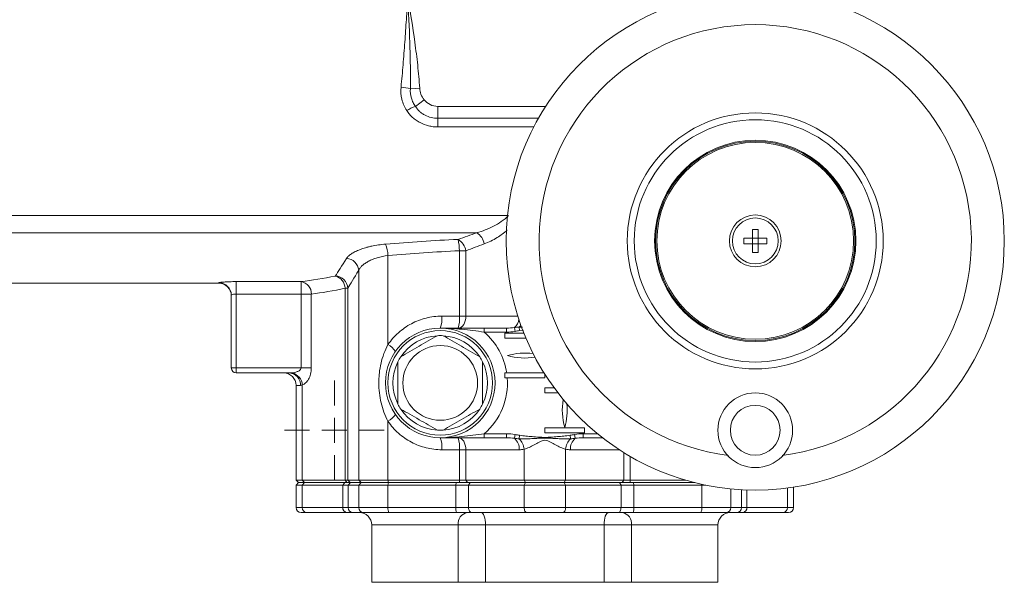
# Model space of a CAD drawing. Header units: millimetres. Extents: x 133 to 1049, y -79 to 877.
# Tile 22 of 28: x 851 to 1049, y 614 to 727. Entities that reach past the tile are written whole.
import ezdxf

# ---------------------------------------------------------------- set-up
doc = ezdxf.new("R2010")
doc.units = ezdxf.units.MM

# ---------------------------------------------------------------- blocks, each defined once
blk = doc.blocks.new('SW_CENTERMARKSYMBOL_1')
at = {"color": 0, "linetype": 'Continuous', "lineweight": 0}
for p, q in [((0, 5), (0, 10)), ((0, 0), (0, 2.5)), ((-5, 0), (-10, 0)), ((0, 0), (-2.5, 0)), ((0, 0), (2.5, 0)), ((0, 0), (0, -2.5)), ((5, 0), (10, 0)), ((0, -5), (0, -10))]:
    blk.add_line(p, q, dxfattribs=at)

msp = doc.modelspace()

# ---------------------------------------------------------------- linework, layer by layer
at = {"color": 7, "linetype": 'Continuous', "lineweight": 15}
for p, q in [((929.4, 713.42), (931.28, 713.53)), ((930.41, 709.84), (932.16, 711.22)), ((934.9, 707.49), (934.9, 709.89)), ((934.9, 705.75), (934.9, 707.49)), ((846.9, 684.54), (942.74, 684.54)), ((998.08, 685.19), (999.23, 685.19)), ((998.08, 685.19), (998.08, 683.46)), ((999.23, 683.46), (999.23, 685.19)), ((998.08, 683.46), (996.35, 683.46)), ((996.35, 682.32), (996.35, 683.46)), ((998.08, 682.32), (996.35, 682.32)), ((998.08, 683.46), (999.23, 683.46)), ((998.08, 682.32), (998.08, 683.46)), ((998.08, 682.32), (998.08, 680.59)), ((999.23, 682.32), (998.08, 682.32)), ((1000.95, 683.46), (999.23, 683.46)), ((999.23, 682.32), (999.23, 683.46)), ((999.23, 680.59), (999.23, 682.32)), ((1000.95, 682.32), (999.23, 682.32)), ((1000.95, 683.46), (1000.95, 682.32)), ((939.25, 680.92), (940.55, 680.92)), ((939.25, 667.79), (939.25, 680.92)), ((940.55, 680.92), (940.55, 667.79)), ((999.23, 680.59), (998.08, 680.59)), ((924.91, 679.94), (924.91, 662.09)), ((919.03, 677.01), (919.03, 634.89)), ((846.9, 674.39), (890.95, 674.39)), ((894.45, 674.71), (907.47, 674.71)), ((894.45, 672.22), (894.45, 674.71)), ((907.47, 672.22), (907.47, 674.71)), ((907.47, 672.22), (894.45, 672.22)), ((894.45, 672.22), (894.45, 657.39)), ((909.52, 672.22), (907.47, 672.22)), ((907.47, 657.39), (907.47, 672.22)), ((909.52, 672.22), (909.52, 657.39)), ((916.29, 673.38), (916.83, 673.38)), ((916.29, 634.89), (916.29, 673.38)), ((916.83, 673.38), (916.83, 634.89)), ((893.45, 657.39), (893.45, 672)), ((935.71, 667.79), (939.25, 667.79)), ((939.25, 667.79), (940.55, 667.79)), ((944.25, 665.39), (944.25, 664.59)), ((944.25, 665.39), (948.72, 665.39)), ((948.72, 664.59), (944.25, 664.59)), ((948.4, 664.39), (948.4, 663.39)), ((952.2, 664.39), (948.4, 664.39)), ((948.72, 665.39), (948.72, 664.59)), ((950.29, 665.5), (950.43, 664.74)), ((951.24, 665.59), (951.35, 664.89)), ((948.4, 663.39), (952.61, 663.39)), ((893.45, 657.39), (894.45, 657.39)), ((894.45, 656.39), (894.45, 657.39)), ((894.45, 657.39), (907.47, 657.39)), ((905.15, 656.39), (894.45, 656.39)), ((909.52, 657.39), (907.47, 657.39)), ((948.4, 656.39), (948.4, 655.39)), ((956.25, 656.39), (948.4, 656.39)), ((948.4, 655.39), (956.4, 655.39)), ((956.4, 655.39), (956.4, 656.15)), ((906.45, 653.89), (906.45, 634.89)), ((907.71, 653.98), (907.71, 634.89)), ((956.4, 653.39), (956.4, 652.39)), ((958.28, 653.39), (956.4, 653.39)), ((956.4, 652.39), (959.03, 652.39)), ((924.91, 646.69), (924.91, 634.89)), ((956.4, 645.39), (956.4, 644.39)), ((964.4, 645.39), (956.4, 645.39)), ((964.4, 644.39), (964.4, 645.39)), ((944.25, 643.39), (944.25, 644.19)), ((944.25, 644.19), (948.72, 644.19)), ((948.72, 643.39), (944.25, 643.39)), ((948.72, 643.39), (948.72, 644.19)), ((950.29, 643.28), (950.43, 644.04)), ((951.24, 643.19), (951.35, 643.89)), ((956.4, 644.39), (964.4, 644.39)), ((961.56, 643.19), (961.46, 643.89)), ((962.51, 643.28), (962.38, 644.04)), ((964.09, 643.39), (964.09, 644.19)), ((968, 643.39), (964.09, 643.39)), ((939.25, 640.99), (935.71, 640.99)), ((940.55, 640.99), (939.25, 640.99)), ((939.25, 634.89), (939.25, 640.99)), ((951.23, 640.99), (940.55, 640.99)), ((940.55, 640.99), (940.55, 634.89)), ((952.25, 641.09), (952.25, 634.89)), ((960.56, 641.09), (960.56, 634.89)), ((906.45, 634.89), (906.95, 634.39)), ((906.45, 634.89), (907.71, 634.89)), ((908.13, 634.39), (907.71, 634.89)), ((907.71, 634.89), (916.29, 634.89)), ((916.68, 634.39), (916.29, 634.89)), ((916.29, 634.89), (916.83, 634.89)), ((917.32, 634.39), (916.83, 634.89)), ((916.83, 634.89), (919.03, 634.89)), ((919.03, 634.89), (924.91, 634.89)), ((919.52, 634.39), (919.03, 634.89)), ((924.91, 634.89), (939.25, 634.89)), ((925.01, 634.39), (924.91, 634.89)), ((939.25, 634.89), (940.55, 634.89)), ((939.25, 634.89), (939.3, 634.39)), ((940.55, 634.89), (952.25, 634.89)), ((940.55, 634.89), (940.86, 634.39)), ((952.25, 634.89), (960.56, 634.89)), ((952.25, 634.89), (952.52, 634.39)), ((960.56, 634.89), (960.28, 634.39)), ((960.56, 634.89), (972.26, 634.89)), ((972.26, 634.89), (971.95, 634.39)), ((972.26, 634.89), (973.56, 634.89)), ((973.56, 634.89), (973.51, 634.39)), ((973.56, 634.89), (984.65, 634.89)), ((906.95, 634.39), (906.45, 633.89)), ((906.45, 633.89), (906.45, 629.39)), ((907.71, 633.89), (906.45, 633.89)), ((906.95, 634.39), (908.13, 634.39)), ((907.71, 633.89), (908.13, 634.39)), ((915.84, 633.89), (907.71, 633.89)), ((907.71, 633.89), (907.71, 629.39)), ((908.13, 634.39), (916.23, 634.39)), ((915.84, 633.89), (916.23, 634.39)), ((916.9, 633.89), (915.84, 633.89)), ((915.84, 629.39), (915.84, 633.89)), ((916.23, 634.39), (917.4, 634.39)), ((916.9, 633.89), (917.4, 634.39)), ((916.9, 633.89), (916.9, 629.39)), ((919.03, 633.89), (916.9, 633.89)), ((917.4, 634.39), (919.52, 634.39)), ((919.03, 633.89), (919.52, 634.39)), ((919.03, 633.89), (919.03, 629.39)), ((924.91, 633.89), (919.03, 633.89)), ((919.52, 634.39), (925.01, 634.39)), ((924.91, 633.89), (925.01, 634.39)), ((938.54, 633.89), (924.91, 633.89)), ((924.91, 633.89), (924.91, 629.39)), ((925.01, 634.39), (938.6, 634.39)), ((938.6, 634.39), (938.54, 633.89)), ((938.54, 629.39), (938.54, 633.89)), ((941.1, 633.89), (938.54, 633.89)), ((938.6, 634.39), (941.41, 634.39)), ((941.41, 634.39), (941.1, 633.89)), ((952.25, 633.89), (941.1, 633.89)), ((941.1, 633.89), (941.1, 629.39)), ((941.41, 634.39), (952.52, 634.39)), ((952.52, 634.39), (952.25, 633.89)), ((952.25, 633.89), (952.25, 629.39)), ((960.56, 633.89), (952.25, 633.89)), ((952.52, 634.39), (960.28, 634.39)), ((960.28, 634.39), (960.56, 633.89)), ((960.28, 634.39), (971.39, 634.39)), ((960.56, 633.89), (960.56, 629.39)), ((971.7, 633.89), (960.56, 633.89)), ((971.39, 634.39), (971.7, 633.89)), ((971.39, 634.39), (974.21, 634.39)), ((971.7, 629.39), (971.7, 633.89)), ((974.26, 633.89), (971.7, 633.89)), ((974.21, 634.39), (974.26, 633.89)), ((974.21, 634.39), (986.5, 634.39)), ((974.26, 633.89), (974.26, 629.39)), ((987.9, 633.89), (974.26, 633.89)), ((987.9, 633.89), (987.9, 629.39)), ((988.7, 633.89), (987.9, 633.89)), ((1006.35, 629.39), (1006.35, 633.49)), ((907.71, 629.39), (915.84, 629.39)), ((915.84, 629.39), (916.9, 629.39)), ((916.9, 629.39), (919.03, 629.39)), ((919.03, 629.39), (924.91, 629.39)), ((924.91, 629.39), (938.54, 629.39)), ((938.54, 629.39), (941.1, 629.39)), ((941.1, 629.39), (952.25, 629.39)), ((952.25, 629.39), (960.56, 629.39)), ((960.56, 629.39), (971.7, 629.39)), ((971.7, 629.39), (974.26, 629.39)), ((974.26, 629.39), (987.9, 629.39)), ((987.9, 629.39), (993.77, 629.39)), ((993.77, 629.39), (995.9, 629.39)), ((995.9, 629.39), (996.96, 629.39)), ((996.96, 629.39), (1005.1, 629.39)), ((908.54, 628.39), (907.45, 628.39)), ((916.62, 628.39), (908.54, 628.39)), ((917.9, 628.39), (916.62, 628.39)), ((920.01, 628.39), (917.9, 628.39)), ((925.11, 628.39), (920.01, 628.39)), ((938.65, 628.39), (925.11, 628.39)), ((941.73, 628.39), (938.65, 628.39)), ((952.8, 628.39), (941.73, 628.39)), ((960.01, 628.39), (952.8, 628.39)), ((971.08, 628.39), (960.01, 628.39)), ((974.15, 628.39), (971.08, 628.39)), ((987.7, 628.39), (974.15, 628.39)), ((992.79, 628.39), (987.7, 628.39)), ((994.91, 628.39), (992.79, 628.39)), ((996.18, 628.39), (994.91, 628.39)), ((1004.26, 628.39), (996.18, 628.39)), ((1005.35, 628.39), (1004.26, 628.39)), ((921.65, 625.89), (921.65, 614.39)), ((939.01, 614.39), (939.01, 625.89)), ((944.52, 625.89), (939.01, 625.89)), ((968.29, 625.89), (944.52, 625.89)), ((944.52, 614.39), (944.52, 625.89)), ((973.79, 625.89), (968.29, 625.89)), ((968.29, 614.39), (968.29, 625.89)), ((973.79, 614.39), (973.79, 625.89)), ((991.15, 614.39), (991.15, 625.89)), ((921.65, 614.39), (939.01, 614.39)), ((939.01, 614.39), (944.52, 614.39)), ((944.52, 614.39), (968.29, 614.39)), ((968.29, 614.39), (973.79, 614.39)), ((973.79, 614.39), (991.15, 614.39))]:
    msp.add_line(p, q, dxfattribs=at)
at = {"color": 8, "linetype": 'Continuous', "lineweight": 15}
for p, q in [((934.9, 709.89), (956.57, 709.89)), ((934.9, 707.49), (955.13, 707.49)), ((954.19, 705.75), (934.9, 705.75)), ((846.9, 687.99), (948.91, 687.99)), ((890.95, 674.39), (890.95, 674.5)), ((940.55, 667.79), (950.99, 667.79)), ((951.24, 665.59), (951.89, 665.59)), ((952.09, 664.97), (951.35, 664.89)), ((907.35, 653.89), (906.45, 653.89)), ((964.09, 644.19), (966.99, 644.19)), ((971.37, 640.99), (961.57, 640.99)), ((972.26, 634.89), (972.26, 640.42)), ((973.56, 639.64), (973.56, 634.89)), ((987.86, 634.07), (987.9, 633.89)), ((993.77, 633.13), (993.77, 629.39)), ((995.9, 629.39), (995.9, 632.96)), ((996.96, 632.92), (996.96, 629.39)), ((1005.1, 633.31), (1005.1, 629.39)), ((906.45, 629.39), (907.71, 629.39)), ((1005.1, 629.39), (1006.35, 629.39)), ((939.01, 625.89), (921.65, 625.89)), ((991.15, 625.89), (973.79, 625.89))]:
    msp.add_line(p, q, dxfattribs=at)
at = {"color": 7, "linetype": 'Continuous', "lineweight": 15, "flags": 128}
for points in [[(940.55, 667.79), (940.52, 667.32), (940.43, 666.87), (940.29, 666.46), (940.11, 666.09), (939.88, 665.79), (939.62, 665.57), (939.34, 665.44), (939.04, 665.39)], [(940.55, 640.99), (940.52, 641.46), (940.43, 641.91), (940.29, 642.32), (940.11, 642.69), (939.88, 642.98), (939.62, 643.21), (939.34, 643.34), (939.04, 643.39)], [(941.73, 628.39), (941.6, 628.41), (941.49, 628.47), (941.38, 628.56), (941.29, 628.68), (941.21, 628.83), (941.15, 629.01), (941.11, 629.19), (941.1, 629.39)], [(952.8, 628.39), (952.69, 628.41), (952.59, 628.47), (952.49, 628.56), (952.41, 628.68), (952.34, 628.83), (952.29, 629.01), (952.26, 629.19), (952.25, 629.39)], [(960.01, 628.39), (960.11, 628.41), (960.22, 628.47), (960.31, 628.56), (960.4, 628.68), (960.47, 628.83), (960.52, 629.01), (960.55, 629.19), (960.56, 629.39)], [(971.08, 628.39), (971.2, 628.41), (971.32, 628.47), (971.43, 628.56), (971.52, 628.68), (971.6, 628.83), (971.66, 629.01), (971.69, 629.19), (971.7, 629.39)], [(943.61, 628.39), (943.79, 628.34), (943.96, 628.2), (944.12, 627.97), (944.25, 627.66), (944.37, 627.28), (944.45, 626.85), (944.5, 626.38), (944.52, 625.89)], [(969.2, 628.39), (969.02, 628.34), (968.85, 628.2), (968.69, 627.97), (968.55, 627.66), (968.44, 627.28), (968.35, 626.85), (968.3, 626.38), (968.29, 625.89)]]:
    msp.add_lwpolyline(points, dxfattribs=at)
at = {"color": 7, "linetype": 'Continuous', "lineweight": 15}
for centre, radius in [((998.65, 682.89), 50), ((998.65, 682.89), 25.69), ((998.65, 682.89), 24.3), ((998.65, 682.89), 20.2), ((998.65, 682.89), 20), ((998.65, 682.89), 19.75), ((998.65, 682.89), 5.2), ((998.65, 682.89), 4.6), ((935.4, 654.39), 11), ((935.4, 654.39), 10.5), ((935.4, 654.39), 7.5), ((998.65, 644.89), 7.5), ((998.65, 644.89), 5)]:
    msp.add_circle(centre, radius, dxfattribs=at)
for centre, radius, start, end in [((998.65, 682.89), 43.39, 277.1391, 262.8609), ((926.66, 703.59), 10.2, 74.4139, 85.1266), ((932.35, 703.36), 6.77, 106.6697, 122.9973), ((934.9, 713.39), 3.5, 218.3221, 270), ((940.86, 681.65), 3.45, 10.8348, 56.9951), ((918.08, 679.69), 6.83, 2.1299, 21.9856), ((937.29, 680.35), 3.31, 9.812, 59.2282), ((926.89, 680.62), 12.37, 1.3801, 12.0316), ((916.44, 676.78), 2.6, 4.9323, 86.8703), ((890.95, 672), 2.5, 0.0308, 90.0308), ((890.95, 671.89), 2.5, 0, 90), ((907.09, 672.31), 2.44, 358.0366, 80.9258), ((914.3, 673.32), 2.53, 1.4692, 89.0395), ((913.7, 673.34), 2.59, 0.9238, 75.7182), ((930.84, 667.2), 4.91, 338.3604, 6.9035), ((933.46, 667.2), 5.82, 341.9106, 5.8497), ((935.4, 654.39), 13.5, 8.5196, 49.0739), ((935.4, 654.39), 9.5, 93.4746, 146.5254), ((935.4, 654.39), 9.5, 86.5254, 93.4746), ((935.4, 654.39), 9.5, 33.4746, 86.5254), ((922.78, 658.29), 4.36, 33.7568, 60.7143), ((952.4, 647.89), 12.5, 82.3957, 106.2602), ((935.4, 654.39), 9.5, 153.4746, 206.5254), ((935.4, 654.39), 9.5, 146.5254, 153.4746), ((935.4, 654.39), 9.5, 26.5254, 33.4746), ((935.4, 654.39), 9.5, 333.4746, 26.5254), ((952.4, 671.89), 12.5, 253.7398, 279.3408), ((894.45, 657.39), 1, 180, 270), ((903.95, 653.89), 2.5, 0, 90), ((904.99, 654.03), 2.36, 356.5808, 86.1138), ((905.04, 653.8), 2.68, 3.8274, 77.2044), ((935.4, 654.39), 13.5, 310.9261, 4.248), ((972.06, 648.89), 12.15, 169.7378, 196.4926), ((935.4, 654.39), 9.5, 206.5254, 213.4746), ((935.4, 654.39), 9.5, 213.4746, 266.5254), ((935.4, 654.39), 9.5, 273.4746, 326.5254), ((935.4, 654.39), 9.5, 326.5254, 333.4746), ((948.75, 648.89), 12.15, 343.5074, 6.1096), ((922.78, 650.49), 4.36, 299.2857, 326.2432), ((935.4, 654.39), 9.5, 266.5254, 273.4746), ((930.84, 641.58), 4.91, 353.0965, 21.6396), ((933.46, 641.58), 5.82, 354.1503, 18.0894), ((948.59, 641.24), 2.66, 354.5959, 50.0314), ((948.87, 640.76), 3.39, 5.5361, 45.6666), ((963.93, 640.76), 3.39, 134.3334, 174.4639), ((964.22, 641.24), 2.66, 129.9686, 185.4041), ((907.45, 629.39), 1, 180, 270), ((908.63, 629.31), 0.928, 175.2548, 264.2969), ((916.75, 629.29), 0.911, 173.8728, 262.1513), ((917.9, 629.39), 0.997, 179.8209, 269.8198), ((920.02, 629.38), 0.99, 179.4396, 269.4285), ((926.33, 629.15), 1.44, 170.3796, 211.8909), ((940.87, 629.14), 2.34, 173.934, 198.8055), ((971.94, 629.14), 2.34, 341.1945, 6.066), ((986.48, 629.15), 1.44, 328.1091, 9.6204), ((992.78, 629.38), 0.99, 270.5715, 0.5604), ((994.91, 629.39), 0.997, 270.1802, 0.1791), ((996.06, 629.29), 0.911, 277.8487, 6.1272), ((1004.17, 629.31), 0.928, 275.7031, 4.7452), ((1005.35, 629.39), 1, 270, 0), ((919.15, 625.89), 2.5, 0, 90), ((941.24, 626.18), 2.25, 99.9739, 187.3233), ((971.56, 626.18), 2.25, 352.6767, 80.0261), ((993.65, 625.89), 2.5, 90, 180)]:
    msp.add_arc(centre, radius, start, end, dxfattribs=at)
at = {"color": 8, "linetype": 'Continuous', "lineweight": 15}
for centre, radius, start, end in [((948.94, 667.3), 2.25, 307.0004, 356.7271), ((949.84, 667.24), 2.17, 310.3439, 324.3306)]:
    msp.add_arc(centre, radius, start, end, dxfattribs=at)
at = {"color": 7, "linetype": 'Continuous', "lineweight": 15}
for points, knots in [([(927.53, 713.76), (927.68, 715.25), (927.82, 716.75), (928.07, 719.75), (928.18, 721.26), (928.4, 724.29), (928.5, 725.81), (928.65, 728.09), (928.7, 728.85), (928.8, 730.37), (928.85, 731.13), (928.9, 731.89)], [0, 0, 0, 0, 0.25, 0.25, 0.5, 0.5, 0.75, 0.75, 0.875, 0.875, 1, 1, 1, 1]), ([(929.4, 713.42), (929.43, 714.96), (929.43, 716.49), (929.38, 719.57), (929.34, 721.11), (929.19, 725.73), (929.05, 728.81), (928.9, 731.89)], [0, 0, 0, 0, 0.25, 0.25, 0.5, 0.5, 1, 1, 1, 1]), ([(931.28, 713.53), (931.18, 715.08), (931.04, 716.61), (930.71, 719.68), (930.51, 721.21), (929.88, 725.8), (929.39, 728.84), (928.9, 731.89)], [0, 0, 0, 0, 0.25, 0.25, 0.5, 0.5, 1, 1, 1, 1]), ([(928.67, 709.03), (928.21, 709.73), (927.89, 710.49), (927.5, 712.11), (927.44, 712.93), (927.53, 713.76)], [0, 0, 0, 0, 0.5, 0.5, 1, 1, 1, 1]), ([(929.4, 713.42), (929.37, 712.78), (929.45, 712.16), (929.7, 711.24), (929.81, 710.95), (930.08, 710.38), (930.23, 710.1), (930.41, 709.84)], [0, 0, 0, 0, 0.5, 0.5, 0.75, 0.75, 1, 1, 1, 1]), ([(931.28, 713.53), (931.3, 713.11), (931.39, 712.71), (931.69, 711.92), (931.9, 711.55), (932.16, 711.22)], [0, 0, 0, 0, 0.5, 0.5, 1, 1, 1, 1]), ([(930.41, 709.84), (930.66, 709.48), (930.95, 709.15), (931.44, 708.71), (931.61, 708.58), (931.97, 708.33), (932.17, 708.22), (932.75, 707.91), (933.17, 707.76), (934.02, 707.55), (934.46, 707.49), (934.9, 707.49)], [0, 0, 0, 0, 0.25, 0.25, 0.375, 0.375, 0.5, 0.5, 0.75, 0.75, 1, 1, 1, 1]), ([(934.9, 705.75), (934.59, 705.75), (934.28, 705.77), (933.67, 705.85), (933.37, 705.9), (932.48, 706.12), (931.9, 706.33), (931.08, 706.76), (930.81, 706.92), (930.31, 707.27), (930.08, 707.45), (929.63, 707.86), (929.42, 708.07), (929.02, 708.53), (928.84, 708.78), (928.67, 709.03)], [0, 0, 0, 0, 0.125, 0.125, 0.25, 0.25, 0.5, 0.5, 0.625, 0.625, 0.75, 0.75, 0.875, 0.875, 1, 1, 1, 1]), ([(942.74, 684.54), (943.31, 684.7), (943.88, 684.88), (944.99, 685.31), (945.54, 685.55), (946.62, 686.1), (947.15, 686.41), (948.18, 687.12), (948.67, 687.52), (949.11, 687.99)], [0, 0, 0, 0, 0.25, 0.25, 0.5, 0.5, 0.75, 0.75, 1, 1, 1, 1]), ([(916.58, 679.38), (916.68, 679.54), (916.81, 679.69), (917.14, 680), (917.34, 680.15), (917.79, 680.45), (918.05, 680.6), (918.63, 680.89), (918.95, 681.02), (919.64, 681.29), (920, 681.41), (920.59, 681.58), (920.79, 681.64), (921.2, 681.74), (921.42, 681.79), (922.51, 682.02), (923.43, 682.16), (924.42, 682.24)], [0, 0, 0, 0, 0.125, 0.125, 0.25, 0.25, 0.375, 0.375, 0.5, 0.5, 0.625, 0.625, 0.6875, 0.6875, 0.75, 0.75, 1, 1, 1, 1]), ([(924.91, 679.94), (924.15, 679.85), (923.44, 679.71), (922.44, 679.41), (922.13, 679.3), (921.54, 679.06), (921.27, 678.93), (920.76, 678.66), (920.53, 678.52), (920.1, 678.23), (919.92, 678.08), (919.58, 677.78), (919.44, 677.63), (919.2, 677.32), (919.1, 677.16), (919.03, 677.01)], [0, 0, 0, 0, 0.25, 0.25, 0.375, 0.375, 0.5, 0.5, 0.625, 0.625, 0.75, 0.75, 0.875, 0.875, 1, 1, 1, 1]), ([(890.95, 674.5), (890.95, 674.51), (890.98, 674.52), (891.07, 674.54), (891.14, 674.55), (891.32, 674.58), (891.43, 674.59), (891.69, 674.62), (891.83, 674.63), (892.16, 674.65), (892.34, 674.66), (892.72, 674.68), (892.92, 674.69), (893.34, 674.7), (893.56, 674.71), (894, 674.71), (894.23, 674.71), (894.45, 674.71)], [0, 0, 0, 0, 0.125, 0.125, 0.25, 0.25, 0.375, 0.375, 0.5, 0.5, 0.625, 0.625, 0.75, 0.75, 0.875, 0.875, 1, 1, 1, 1]), ([(894.45, 672.22), (894.32, 672.22), (894.19, 672.21), (893.95, 672.19), (893.84, 672.17), (893.56, 672.1), (893.45, 672.04), (893.45, 672)], [0, 0, 0, 0, 0.25, 0.25, 0.5, 0.5, 1, 1, 1, 1]), ([(924.91, 662.09), (925.52, 662.97), (926.22, 663.76), (927.4, 664.81), (927.82, 665.14), (928.69, 665.75), (929.15, 666.03), (930.08, 666.52), (930.55, 666.73), (931.54, 667.11), (932.05, 667.27), (933.59, 667.66), (934.64, 667.79), (935.71, 667.79)], [0, 0, 0, 0, 0.25, 0.25, 0.375, 0.375, 0.5, 0.5, 0.625, 0.625, 0.75, 0.75, 1, 1, 1, 1]), ([(944.25, 664.59), (943.48, 664.69), (942.72, 664.8), (941.22, 664.99), (940.48, 665.08), (939.01, 665.23), (938.28, 665.29), (937.2, 665.35), (936.84, 665.36), (936.12, 665.38), (935.76, 665.39), (935.4, 665.39)], [0, 0, 0, 0, 0.25, 0.25, 0.5, 0.5, 0.75, 0.75, 0.875, 0.875, 1, 1, 1, 1]), ([(944.25, 665.39), (943.44, 665.39), (942.66, 665.39), (941.5, 665.39), (941.11, 665.39), (940.36, 665.39), (939.99, 665.39), (938.17, 665.39), (936.78, 665.39), (935.4, 665.39)], [0, 0, 0, 0, 0.25, 0.25, 0.375, 0.375, 0.5, 0.5, 1, 1, 1, 1]), ([(927.48, 659.63), (928.08, 659.98), (928.69, 660.33), (929.91, 661.03), (930.52, 661.39), (931.76, 662.1), (932.39, 662.46), (933.62, 663.17), (934.22, 663.52), (934.83, 663.87)], [0, 0, 0, 0, 0.25, 0.25, 0.5, 0.5, 0.75, 0.75, 1, 1, 1, 1]), ([(935.98, 663.87), (936.58, 663.52), (937.19, 663.17), (938.41, 662.47), (939.02, 662.12), (940.26, 661.4), (940.89, 661.04), (942.12, 660.33), (942.72, 659.98), (943.33, 659.63)], [0, 0, 0, 0, 0.25, 0.25, 0.5, 0.5, 0.75, 0.75, 1, 1, 1, 1]), ([(924.91, 646.69), (924.6, 647.28), (924.33, 647.89), (923.87, 649.13), (923.68, 649.76), (923.37, 651.06), (923.26, 651.72), (923.1, 653.04), (923.07, 653.71), (923.07, 654.71), (923.08, 655.04), (923.11, 655.71), (923.14, 656.05), (923.25, 657.05), (923.37, 657.7), (923.67, 659), (923.86, 659.64), (924.33, 660.89), (924.6, 661.5), (924.91, 662.09)], [0, 0, 0, 0, 0.125, 0.125, 0.25, 0.25, 0.375, 0.375, 0.5, 0.5, 0.5625, 0.5625, 0.625, 0.625, 0.75, 0.75, 0.875, 0.875, 1, 1, 1, 1]), ([(926.9, 658.63), (926.9, 657.94), (926.9, 657.23), (926.9, 655.82), (926.9, 655.1), (926.9, 654.03), (926.9, 653.68), (926.9, 652.96), (926.9, 652.6), (926.9, 651.53), (926.9, 650.84), (926.9, 650.15)], [0, 0, 0, 0, 0.25, 0.25, 0.5, 0.5, 0.625, 0.625, 0.75, 0.75, 1, 1, 1, 1]), ([(943.9, 658.63), (943.9, 657.94), (943.9, 657.23), (943.9, 655.82), (943.9, 655.1), (943.9, 654.03), (943.9, 653.68), (943.9, 652.96), (943.9, 652.6), (943.9, 651.53), (943.9, 650.84), (943.9, 650.15)], [0, 0, 0, 0, 0.25, 0.25, 0.5, 0.5, 0.625, 0.625, 0.75, 0.75, 1, 1, 1, 1]), ([(905.63, 656.42), (905.99, 656.45), (906.35, 656.52), (906.78, 656.69), (906.86, 656.72), (907.03, 656.81), (907.11, 656.86), (907.25, 656.97), (907.32, 657.03), (907.43, 657.19), (907.47, 657.29), (907.47, 657.39)], [0, 0, 0, 0, 0.5, 0.5, 0.625, 0.625, 0.75, 0.75, 0.875, 0.875, 1, 1, 1, 1]), ([(909.52, 657.39), (909.52, 657.18), (909.51, 656.97), (909.46, 656.55), (909.42, 656.35), (909.32, 655.96), (909.26, 655.78), (909.12, 655.43), (909.04, 655.27), (908.79, 654.83), (908.59, 654.58), (908.17, 654.2), (907.94, 654.06), (907.71, 653.98)], [0, 0, 0, 0, 0.125, 0.125, 0.25, 0.25, 0.375, 0.375, 0.5, 0.5, 0.75, 0.75, 1, 1, 1, 1]), ([(934.83, 644.91), (934.23, 645.25), (933.62, 645.6), (932.4, 646.31), (931.79, 646.66), (930.55, 647.38), (929.92, 647.74), (928.69, 648.45), (928.08, 648.8), (927.48, 649.15)], [0, 0, 0, 0, 0.25, 0.25, 0.5, 0.5, 0.75, 0.75, 1, 1, 1, 1]), ([(943.33, 649.15), (942.73, 648.8), (942.12, 648.45), (940.9, 647.75), (940.29, 647.39), (939.05, 646.68), (938.42, 646.32), (937.19, 645.61), (936.58, 645.26), (935.98, 644.91)], [0, 0, 0, 0, 0.25, 0.25, 0.5, 0.5, 0.75, 0.75, 1, 1, 1, 1]), ([(935.71, 640.99), (934.64, 640.99), (933.6, 641.12), (932.06, 641.5), (931.56, 641.66), (930.56, 642.04), (930.08, 642.26), (929.15, 642.75), (928.7, 643.02), (927.84, 643.62), (927.41, 643.95), (926.22, 645.01), (925.52, 645.81), (924.91, 646.69)], [0, 0, 0, 0, 0.25, 0.25, 0.375, 0.375, 0.5, 0.5, 0.625, 0.625, 0.75, 0.75, 1, 1, 1, 1]), ([(944.25, 644.19), (943.48, 644.09), (942.72, 643.98), (941.22, 643.79), (940.48, 643.7), (939.01, 643.55), (938.28, 643.49), (937.2, 643.43), (936.84, 643.42), (936.12, 643.39), (935.76, 643.39), (935.4, 643.39)], [0, 0, 0, 0, 0.25, 0.25, 0.5, 0.5, 0.75, 0.75, 0.875, 0.875, 1, 1, 1, 1]), ([(944.25, 643.39), (943.44, 643.39), (942.66, 643.39), (941.5, 643.39), (941.11, 643.39), (940.36, 643.39), (939.99, 643.39), (938.17, 643.39), (936.78, 643.39), (935.4, 643.39)], [0, 0, 0, 0, 0.25, 0.25, 0.375, 0.375, 0.5, 0.5, 1, 1, 1, 1]), ([(961.56, 643.19), (961.14, 643.17), (960.71, 643.17), (959.85, 643.18), (959.42, 643.2), (958.56, 643.24), (958.13, 643.26), (957.27, 643.3), (956.84, 643.32), (955.97, 643.32), (955.54, 643.3), (954.67, 643.26), (954.24, 643.24), (953.38, 643.2), (952.95, 643.18), (952.1, 643.17), (951.67, 643.17), (951.24, 643.19)], [0, 0, 0, 0, 0.125, 0.125, 0.25, 0.25, 0.375, 0.375, 0.5, 0.5, 0.625, 0.625, 0.75, 0.75, 0.875, 0.875, 1, 1, 1, 1]), ([(951.35, 643.89), (951.77, 643.82), (952.19, 643.77), (953.03, 643.69), (953.45, 643.65), (954.29, 643.58), (954.71, 643.54), (955.56, 643.49), (955.98, 643.47), (956.83, 643.47), (957.25, 643.49), (958.09, 643.54), (958.51, 643.58), (959.36, 643.65), (959.78, 643.69), (960.62, 643.77), (961.04, 643.82), (961.46, 643.89)], [0, 0, 0, 0, 0.125, 0.125, 0.25, 0.25, 0.375, 0.375, 0.5, 0.5, 0.625, 0.625, 0.75, 0.75, 0.875, 0.875, 1, 1, 1, 1]), ([(960.56, 641.09), (960.23, 641.18), (959.9, 641.31), (959.23, 641.61), (958.9, 641.78), (958.22, 642.15), (957.89, 642.34), (957.36, 642.61), (957.18, 642.7), (956.81, 642.84), (956.62, 642.9), (956.22, 642.91), (956.02, 642.85), (955.65, 642.71), (955.47, 642.62), (954.94, 642.35), (954.6, 642.15), (953.92, 641.79), (953.59, 641.62), (952.91, 641.31), (952.58, 641.18), (952.25, 641.09)], [0, 0, 0, 0, 0.125, 0.125, 0.25, 0.25, 0.375, 0.375, 0.4375, 0.4375, 0.5, 0.5, 0.5625, 0.5625, 0.625, 0.625, 0.75, 0.75, 0.875, 0.875, 1, 1, 1, 1])]:
    msp.add_open_spline(points, degree=3, knots=knots, dxfattribs=at)
for points in [[(938.98, 683.2), (940.22, 683.64), (941.47, 684.08), (942.74, 684.54)], [(924.42, 682.24), (929.24, 682.64), (934.09, 682.97), (938.98, 683.2)], [(944.25, 682.3), (943, 681.83), (941.77, 681.37), (940.55, 680.92)], [(939.25, 680.92), (934.43, 680.68), (929.65, 680.35), (924.91, 679.94)], [(914.34, 675.84), (914.88, 676.68), (915.63, 677.87), (916.58, 679.38)], [(919.03, 677.01), (918.1, 675.45), (917.35, 674.24), (916.83, 673.38)], [(907.47, 674.71), (909.66, 674.96), (911.95, 675.35), (914.34, 675.84)], [(916.29, 673.38), (913.94, 672.87), (911.68, 672.48), (909.52, 672.22)], [(948.72, 665.39), (949.25, 665.39), (949.77, 665.43), (950.29, 665.5)], [(950.43, 664.74), (949.86, 664.64), (949.29, 664.59), (948.72, 664.59)], [(950.29, 665.5), (950.61, 665.54), (950.93, 665.57), (951.24, 665.59)], [(951.35, 664.89), (951.04, 664.84), (950.74, 664.79), (950.43, 664.74)], [(905.15, 656.39), (905.31, 656.39), (905.47, 656.4), (905.63, 656.42)], [(907.71, 653.98), (907.58, 653.92), (907.47, 653.89), (907.35, 653.89)], [(948.72, 644.19), (949.29, 644.19), (949.86, 644.14), (950.43, 644.04)], [(950.29, 643.28), (949.77, 643.35), (949.25, 643.39), (948.72, 643.39)], [(951.24, 643.19), (950.93, 643.21), (950.61, 643.24), (950.29, 643.28)], [(950.43, 644.04), (950.74, 643.99), (951.04, 643.94), (951.35, 643.89)], [(961.46, 643.89), (961.76, 643.94), (962.07, 643.99), (962.38, 644.04)], [(962.51, 643.28), (962.2, 643.24), (961.88, 643.21), (961.56, 643.19)], [(962.38, 644.04), (962.94, 644.14), (963.52, 644.19), (964.09, 644.19)], [(964.09, 643.39), (963.56, 643.39), (963.04, 643.35), (962.51, 643.28)], [(952.25, 641.09), (951.91, 641.02), (951.57, 640.99), (951.23, 640.99)], [(961.57, 640.99), (961.23, 640.99), (960.9, 641.02), (960.56, 641.09)]]:
    msp.add_open_spline(points, degree=3, dxfattribs=at)
at = {"color": 8, "linetype": 'Continuous', "lineweight": 15}
msp.add_open_spline([(948.86, 685.08), (948.2, 684.53), (946.75, 683.34), (945.12, 682.66), (944.25, 682.3)], degree=3, knots=[0, 0, 0, 0, 0.460116, 1, 1, 1, 1], dxfattribs=at)

# ---------------------------------------------------------------- block references
at = {"color": 7, "linetype": 'Continuous', "lineweight": 0}
msp.add_blockref('SW_CENTERMARKSYMBOL_1', (914.15, 644.89), dxfattribs=at)

doc.saveas('drawing.dxf')
